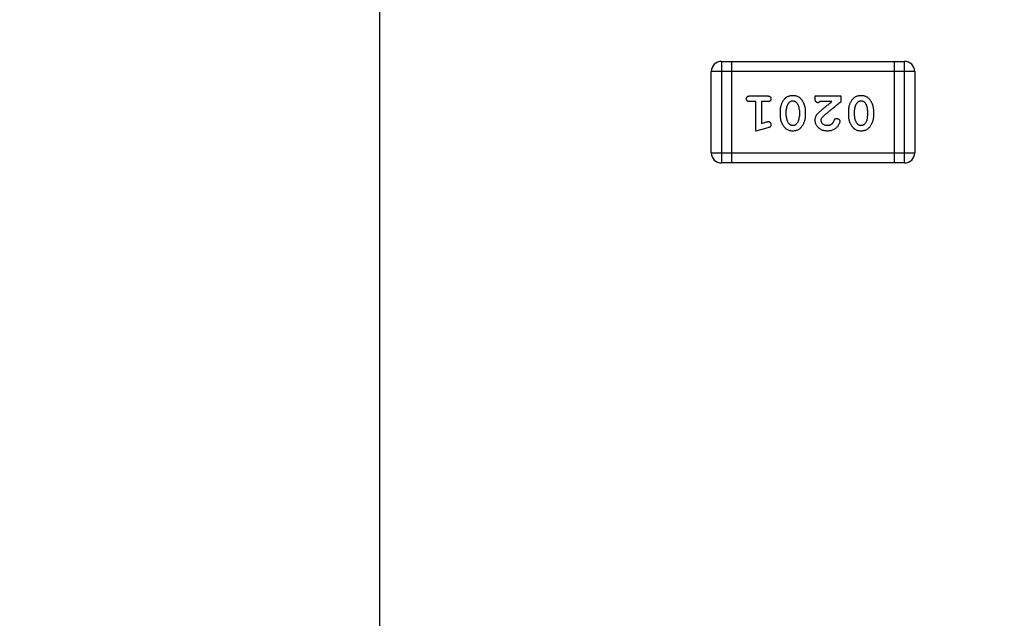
# Model space of a CAD drawing. Header units: millimetres. Extents: x 525 to 788, y 277 to 384.
# Tile 76 of 130: x 731.22 to 734.17, y 344.02 to 345.82. Entities that reach past the tile are written whole.
import ezdxf

# ---------------------------------------------------------------- set-up
doc = ezdxf.new("R2010")
doc.units = ezdxf.units.MM
doc.header["$LTSCALE"] = 5
doc.header["$PDMODE"] = 3
doc.header["$PDSIZE"] = 0.3125
doc.linetypes.add('CENTER', pattern=[0.6, 0.375, -0.075, 0.075, -0.075])
doc.layers.get('0').update_dxf_attribs({"linetype": 'CONTINUOUS'})
doc.layers.get('Defpoints').update_dxf_attribs({"linetype": 'CONTINUOUS'})
doc.layers.add('dim', color=6, linetype='CONTINUOUS', lineweight=9)
doc.styles.add('Verdana', font='verdana.ttf', dxfattribs={"height": 3})
doc.dimstyles.new('aaaaaaaa 3.0', dxfattribs={"dimtxt": 3, "dimasz": 2.5, "dimexe": 1.25, "dimexo": 0.625, "dimtad": 1, "dimzin": 9, "dimdsep": 46, "dimtxsty": 'Verdana', "dimcen": 0, "dimazin": 0, "dimtfac": 1, "dimtofl": 0, "dimtmove": 0, "dimatfit": 3, "dimfxl": 1, "dimlwd": 25, "dimlwe": 25, "dimarcsym": 0})

# ---------------------------------------------------------------- blocks, each defined once
blk = doc.blocks.new('*D51')
at = {"layer": 'Defpoints', "color": 0}
for p in [(761.8971, 367.1555), (702.8971, 340.0612), (761.8971, 340.0612)]:
    blk.add_point(p, dxfattribs=at)
at = {"layer": 'dim', "color": 0, "lineweight": 25}
for p, q in [((702.8971, 340.6862), (702.8971, 368.4055)), ((761.8971, 340.6862), (761.8971, 368.4055)), ((705.3971, 367.1555), (759.3971, 367.1555))]:
    blk.add_line(p, q, dxfattribs=at)
at = {"layer": 'dim', "color": 0}
for points in [[(705.3971, 367.5721), (705.3971, 366.7388), (702.8971, 367.1555)], [(759.3971, 366.7388), (759.3971, 367.5721), (761.8971, 367.1555)]]:
    blk.add_solid(points, dxfattribs=at)
at = {"layer": 'dim', "color": 0, "insert": (732.3971, 369.3419), "char_height": 3, "attachment_point": 5, "style": 'Verdana'}
blk.add_mtext('59', dxfattribs=at)

msp = doc.modelspace()

# ---------------------------------------------------------------- linework, layer by layer
at = {"color": 1, "linetype": 'CENTER', "ltscale": 5}
msp.add_line((732.2957, 365.5204), (732.2957, 283.3256), dxfattribs=at)
at = {"linetype": 'Continuous'}
for p, q in [((733.3203, 345.6946), (733.3203, 345.3898)), ((733.3203, 345.6946), (733.8689, 345.6946)), ((733.3508, 345.6946), (733.3508, 345.3898)), ((733.8385, 345.3898), (733.8385, 345.6946)), ((733.8689, 345.3898), (733.8689, 345.6946)), ((733.2898, 345.4203), (733.2898, 345.6641)), ((733.8994, 345.6641), (733.2898, 345.6641)), ((733.8994, 345.6641), (733.8994, 345.4203)), ((733.4058, 345.591), (733.4578, 345.591)), ((733.4232, 345.5737), (733.4058, 345.5737)), ((733.4232, 345.4856), (733.4232, 345.5737)), ((733.4405, 345.5737), (733.4405, 345.5087)), ((733.4578, 345.5737), (733.4405, 345.5737)), ((733.6009, 345.5831), (733.6009, 345.591)), ((733.6009, 345.591), (733.678, 345.591)), ((733.6513, 345.5737), (733.6151, 345.5737)), ((733.678, 345.591), (733.678, 345.5721)), ((733.4971, 345.5302), (733.4971, 345.5479)), ((733.5144, 345.5305), (733.5144, 345.5477)), ((733.5537, 345.5477), (733.5537, 345.5305)), ((733.571, 345.5479), (733.571, 345.5302)), ((733.7016, 345.5302), (733.7016, 345.5479)), ((733.7189, 345.5305), (733.7189, 345.5477)), ((733.7582, 345.5477), (733.7582, 345.5305)), ((733.7755, 345.5479), (733.7755, 345.5302)), ((733.4405, 345.5087), (733.4555, 345.5129)), ((733.4597, 345.4954), (733.4232, 345.4856)), ((733.2898, 345.4203), (733.8994, 345.4203)), ((733.8689, 345.3898), (733.3203, 345.3898))]:
    msp.add_line(p, q, dxfattribs=at)
for centre, radius, start, end in [((732.3971, 324.423), 35.9, 323.58286, 216.35846), ((733.3203, 345.6641), 0.0305, 90, 180), ((733.8689, 345.6641), 0.0305, 0, 90), ((733.3203, 345.4203), 0.0305, 180, 270), ((733.8689, 345.4203), 0.0305, 270, 0)]:
    msp.add_arc(centre, radius, start, end, dxfattribs=at)
for points, knots in [([(733.3948, 345.5823), (733.3949, 345.5829), (733.3949, 345.5841), (733.3954, 345.5858), (733.3963, 345.5873), (733.3974, 345.5886), (733.399, 345.5897), (733.4009, 345.5904), (733.4033, 345.5909), (733.4049, 345.5909), (733.4058, 345.591)], [0, 0, 0, 0, 0.11508, 0.223334, 0.32935, 0.439023, 0.554571, 0.682512, 0.830988, 1, 1, 1, 1]), ([(733.4058, 345.5737), (733.4049, 345.5737), (733.4033, 345.5737), (733.4009, 345.5742), (733.399, 345.5749), (733.3974, 345.576), (733.3963, 345.5773), (733.3954, 345.5788), (733.3949, 345.5805), (733.3949, 345.5817), (733.3948, 345.5823)], [0, 0, 0, 0, 0.169144, 0.317737, 0.446349, 0.561988, 0.671746, 0.776491, 0.88483, 1, 1, 1, 1]), ([(733.4578, 345.591), (733.4587, 345.5909), (733.4603, 345.5909), (733.4627, 345.5904), (733.4646, 345.5897), (733.4662, 345.5886), (733.4673, 345.5873), (733.4682, 345.5858), (733.4687, 345.5841), (733.4687, 345.5829), (733.4688, 345.5823)], [0, 0, 0, 0, 0.16897, 0.317409, 0.445319, 0.562107, 0.670731, 0.776722, 0.884949, 1, 1, 1, 1]), ([(733.4688, 345.5823), (733.4687, 345.5817), (733.4687, 345.5805), (733.4682, 345.5788), (733.4673, 345.5774), (733.4662, 345.576), (733.4646, 345.5749), (733.4627, 345.5742), (733.4603, 345.5737), (733.4587, 345.5737), (733.4578, 345.5737)], [0, 0, 0, 0, 0.115142, 0.223454, 0.328172, 0.436882, 0.553761, 0.682342, 0.830898, 1, 1, 1, 1]), ([(733.4971, 345.5479), (733.4971, 345.5492), (733.4972, 345.5518), (733.4976, 345.5557), (733.4984, 345.5596), (733.4994, 345.5634), (733.5008, 345.5671), (733.5024, 345.5709), (733.5044, 345.5745), (733.5066, 345.5781), (733.509, 345.5815), (733.5119, 345.5845), (733.5149, 345.587), (733.5182, 345.589), (733.5218, 345.5906), (733.5256, 345.5917), (733.5297, 345.5924), (733.5325, 345.5925), (733.534, 345.5925)], [0, 0, 0, 0, 0.060689, 0.121343, 0.182007, 0.242891, 0.304904, 0.367913, 0.432239, 0.498506, 0.563959, 0.626551, 0.687255, 0.747176, 0.80728, 0.868949, 0.932783, 1, 1, 1, 1]), ([(733.5339, 345.5752), (733.5333, 345.5752), (733.5321, 345.5752), (733.5304, 345.5749), (733.5287, 345.5745), (733.5271, 345.5738), (733.5256, 345.573), (733.5242, 345.572), (733.5228, 345.5708), (733.522, 345.5699), (733.5216, 345.5694)], [0, 0, 0, 0, 0.131209, 0.256723, 0.37792, 0.50022, 0.619846, 0.74393, 0.870147, 1, 1, 1, 1]), ([(733.5461, 345.57), (733.5457, 345.5704), (733.545, 345.5712), (733.5437, 345.5723), (733.5424, 345.5732), (733.5409, 345.5739), (733.5393, 345.5745), (733.5376, 345.575), (733.5358, 345.5752), (733.5346, 345.5752), (733.5339, 345.5752)], [0, 0, 0, 0, 0.12172, 0.241043, 0.3598, 0.478381, 0.600838, 0.728151, 0.860156, 1, 1, 1, 1]), ([(733.534, 345.5925), (733.5356, 345.5925), (733.5388, 345.5924), (733.5434, 345.5916), (733.5476, 345.5903), (733.5508, 345.5887), (733.5531, 345.5871), (733.5549, 345.5856), (733.5566, 345.584), (733.5583, 345.5821), (733.5599, 345.58), (733.5615, 345.5777), (733.5632, 345.5751), (733.5647, 345.5724), (733.5662, 345.5695), (733.5675, 345.5666), (733.5686, 345.5636), (733.5695, 345.5605), (733.5702, 345.5574), (733.5707, 345.5543), (733.571, 345.5511), (733.571, 345.549), (733.571, 345.5479)], [0, 0, 0, 0, 0.076241, 0.14777, 0.214938, 0.279794, 0.312415, 0.347311, 0.383919, 0.422991, 0.464187, 0.508125, 0.554688, 0.604308, 0.654695, 0.704824, 0.753962, 0.80311, 0.851868, 0.90118, 0.950114, 1, 1, 1, 1]), ([(733.6096, 345.5705), (733.6089, 345.5705), (733.6077, 345.5706), (733.606, 345.5712), (733.6045, 345.5721), (733.6032, 345.5734), (733.6021, 345.5751), (733.6014, 345.5774), (733.601, 345.5801), (733.6009, 345.582), (733.6009, 345.5831)], [0, 0, 0, 0, 0.109555, 0.210825, 0.309971, 0.413176, 0.526426, 0.65906, 0.8156, 1, 1, 1, 1]), ([(733.6151, 345.5737), (733.6146, 345.5732), (733.6138, 345.5723), (733.6123, 345.5713), (733.611, 345.5706), (733.61, 345.5706), (733.6096, 345.5705)], [0, 0, 0, 0, 0.304403, 0.567319, 0.79389, 1, 1, 1, 1]), ([(733.6177, 345.5466), (733.6185, 345.5473), (733.6202, 345.5488), (733.6232, 345.5513), (733.6266, 345.5541), (733.6305, 345.5573), (733.635, 345.5609), (733.64, 345.5648), (733.6454, 345.5691), (733.6493, 345.5721), (733.6513, 345.5737)], [0, 0, 0, 0, 0.073588, 0.162207, 0.26506, 0.382236, 0.515259, 0.662174, 0.823338, 1, 1, 1, 1]), ([(733.678, 345.5721), (733.6761, 345.5707), (733.6725, 345.5679), (733.6673, 345.5638), (733.6623, 345.5599), (733.6576, 345.5562), (733.6531, 345.5528), (733.649, 345.5494), (733.6451, 345.5464), (733.6416, 345.5434), (733.6383, 345.5407), (733.6352, 345.5382), (733.6325, 345.5359), (733.6301, 345.5338), (733.6279, 345.5318), (733.626, 345.5301), (733.6244, 345.5285), (733.6234, 345.5276), (733.623, 345.5271)], [0, 0, 0, 0, 0.098607, 0.192241, 0.281174, 0.365408, 0.444671, 0.518965, 0.588561, 0.653679, 0.713615, 0.768858, 0.819369, 0.865194, 0.905848, 0.942058, 0.973353, 1, 1, 1, 1]), ([(733.7016, 345.5479), (733.7016, 345.5492), (733.7017, 345.5518), (733.7021, 345.5557), (733.7029, 345.5596), (733.7039, 345.5634), (733.7053, 345.5671), (733.707, 345.5709), (733.7089, 345.5745), (733.7111, 345.5781), (733.7136, 345.5815), (733.7164, 345.5845), (733.7194, 345.587), (733.7227, 345.589), (733.7263, 345.5906), (733.7301, 345.5917), (733.7342, 345.5924), (733.7371, 345.5925), (733.7385, 345.5925)], [0, 0, 0, 0, 0.060689, 0.121343, 0.182007, 0.242891, 0.304904, 0.367913, 0.432239, 0.498506, 0.563959, 0.626551, 0.687255, 0.747176, 0.80728, 0.868949, 0.932783, 1, 1, 1, 1]), ([(733.7384, 345.5752), (733.7378, 345.5752), (733.7366, 345.5752), (733.7349, 345.5749), (733.7332, 345.5745), (733.7316, 345.5738), (733.7301, 345.573), (733.7287, 345.572), (733.7273, 345.5708), (733.7266, 345.5699), (733.7262, 345.5694)], [0, 0, 0, 0, 0.131209, 0.256723, 0.37792, 0.50022, 0.619846, 0.74393, 0.870147, 1, 1, 1, 1]), ([(733.7506, 345.57), (733.7502, 345.5704), (733.7495, 345.5712), (733.7483, 345.5723), (733.7469, 345.5732), (733.7454, 345.5739), (733.7438, 345.5745), (733.7421, 345.575), (733.7403, 345.5752), (733.7391, 345.5752), (733.7384, 345.5752)], [0, 0, 0, 0, 0.12172, 0.241043, 0.3598, 0.478381, 0.600838, 0.728151, 0.860156, 1, 1, 1, 1]), ([(733.7385, 345.5925), (733.7401, 345.5925), (733.7433, 345.5924), (733.7479, 345.5916), (733.7521, 345.5903), (733.7553, 345.5887), (733.7576, 345.5871), (733.7594, 345.5856), (733.7611, 345.584), (733.7628, 345.5821), (733.7644, 345.58), (733.7661, 345.5777), (733.7677, 345.5751), (733.7693, 345.5724), (733.7707, 345.5695), (733.772, 345.5666), (733.7731, 345.5636), (733.774, 345.5605), (733.7747, 345.5574), (733.7752, 345.5543), (733.7755, 345.5511), (733.7755, 345.549), (733.7755, 345.5479)], [0, 0, 0, 0, 0.076241, 0.14777, 0.214938, 0.279794, 0.312415, 0.347311, 0.383919, 0.422991, 0.464187, 0.508125, 0.554688, 0.604308, 0.654695, 0.704824, 0.753962, 0.80311, 0.851868, 0.90118, 0.950114, 1, 1, 1, 1]), ([(733.5216, 345.5694), (733.5211, 345.5687), (733.5199, 345.5672), (733.5185, 345.5648), (733.5172, 345.5623), (733.5162, 345.5596), (733.5153, 345.5568), (733.5148, 345.5539), (733.5145, 345.5508), (733.5144, 345.5487), (733.5144, 345.5477)], [0, 0, 0, 0, 0.120659, 0.241221, 0.360872, 0.483058, 0.606571, 0.733737, 0.864551, 1, 1, 1, 1]), ([(733.5537, 345.5477), (733.5537, 345.5487), (733.5536, 345.5508), (733.5533, 345.5538), (733.5527, 345.5568), (733.5518, 345.5597), (733.5508, 345.5624), (733.5494, 345.565), (733.5479, 345.5676), (733.5467, 345.5692), (733.5461, 345.57)], [0, 0, 0, 0, 0.130956, 0.258528, 0.38384, 0.507417, 0.629111, 0.751639, 0.875073, 1, 1, 1, 1]), ([(733.6009, 345.5183), (733.6009, 345.5195), (733.601, 345.5217), (733.6016, 345.525), (733.6025, 345.5282), (733.6036, 345.5307), (733.6047, 345.5328), (733.6058, 345.5344), (733.6071, 345.5362), (733.6088, 345.5381), (733.6106, 345.54), (733.6127, 345.5421), (733.6151, 345.5444), (733.6168, 345.5459), (733.6177, 345.5466)], [0, 0, 0, 0, 0.099468, 0.19651, 0.292424, 0.388554, 0.439455, 0.497554, 0.562776, 0.634765, 0.714721, 0.802272, 0.896998, 1, 1, 1, 1]), ([(733.7262, 345.5694), (733.7256, 345.5687), (733.7244, 345.5672), (733.723, 345.5648), (733.7217, 345.5623), (733.7207, 345.5596), (733.7199, 345.5568), (733.7193, 345.5539), (733.719, 345.5508), (733.7189, 345.5487), (733.7189, 345.5477)], [0, 0, 0, 0, 0.120659, 0.241221, 0.360872, 0.483058, 0.606571, 0.733737, 0.864551, 1, 1, 1, 1]), ([(733.7582, 345.5477), (733.7582, 345.5487), (733.7582, 345.5508), (733.7578, 345.5538), (733.7572, 345.5568), (733.7564, 345.5597), (733.7553, 345.5624), (733.754, 345.565), (733.7524, 345.5676), (733.7512, 345.5692), (733.7506, 345.57)], [0, 0, 0, 0, 0.130956, 0.258528, 0.38384, 0.507417, 0.629111, 0.751639, 0.875073, 1, 1, 1, 1]), ([(733.4555, 345.5129), (733.456, 345.513), (733.4571, 345.5133), (733.4585, 345.5136), (733.4598, 345.5138), (733.4605, 345.5139), (733.4609, 345.5139)], [0, 0, 0, 0, 0.317695, 0.586856, 0.816849, 1, 1, 1, 1]), ([(733.4609, 345.5139), (733.4614, 345.5139), (733.4624, 345.5138), (733.4639, 345.5133), (733.4653, 345.5124), (733.4665, 345.5112), (733.4675, 345.5098), (733.4682, 345.5082), (733.4687, 345.5065), (733.4687, 345.5052), (733.4688, 345.5046)], [0, 0, 0, 0, 0.115419, 0.228853, 0.345045, 0.47125, 0.60164, 0.72958, 0.861185, 1, 1, 1, 1]), ([(733.5342, 345.4856), (733.5326, 345.4856), (733.5294, 345.4857), (733.5249, 345.4865), (733.5207, 345.4878), (733.5175, 345.4894), (733.5152, 345.491), (733.5134, 345.4924), (733.5117, 345.4941), (733.51, 345.4959), (733.5084, 345.498), (733.5067, 345.5003), (733.5051, 345.5029), (733.5035, 345.5056), (733.502, 345.5085), (733.5007, 345.5115), (733.4996, 345.5145), (733.4986, 345.5175), (733.498, 345.5206), (733.4974, 345.5238), (733.4971, 345.527), (733.4971, 345.5291), (733.4971, 345.5302)], [0, 0, 0, 0, 0.075814, 0.146482, 0.213608, 0.277912, 0.310829, 0.345167, 0.382026, 0.420793, 0.462199, 0.50664, 0.553174, 0.602953, 0.653483, 0.703732, 0.753196, 0.80242, 0.851518, 0.900484, 0.950145, 1, 1, 1, 1]), ([(733.5144, 345.5305), (733.5144, 345.5294), (733.5145, 345.5273), (733.5148, 345.5243), (733.5154, 345.5213), (733.5163, 345.5185), (733.5173, 345.5157), (733.5186, 345.5131), (733.5202, 345.5106), (733.5214, 345.509), (733.522, 345.5082)], [0, 0, 0, 0, 0.131151, 0.257896, 0.383189, 0.505968, 0.628799, 0.751052, 0.874669, 1, 1, 1, 1]), ([(733.571, 345.5302), (733.571, 345.5289), (733.5709, 345.5263), (733.5705, 345.5224), (733.5697, 345.5186), (733.5687, 345.5148), (733.5674, 345.511), (733.5657, 345.5073), (733.5638, 345.5036), (733.5616, 345.5), (733.5591, 345.4966), (733.5563, 345.4937), (733.5533, 345.4912), (733.55, 345.4891), (733.5464, 345.4875), (733.5426, 345.4864), (733.5385, 345.4857), (733.5357, 345.4856), (733.5342, 345.4856)], [0, 0, 0, 0, 0.060765, 0.121115, 0.181408, 0.242837, 0.30444, 0.367528, 0.431756, 0.498106, 0.563641, 0.626589, 0.687369, 0.747241, 0.80742, 0.869166, 0.93308, 1, 1, 1, 1]), ([(733.5465, 345.5087), (733.5471, 345.5094), (733.5482, 345.5109), (733.5497, 345.5133), (733.551, 345.5158), (733.5519, 345.5185), (733.5528, 345.5213), (733.5533, 345.5243), (733.5536, 345.5273), (733.5537, 345.5294), (733.5537, 345.5305)], [0, 0, 0, 0, 0.120655, 0.241215, 0.360863, 0.482064, 0.606581, 0.733743, 0.864554, 1, 1, 1, 1]), ([(733.6376, 345.4856), (733.6363, 345.4856), (733.6337, 345.4857), (733.6299, 345.4861), (733.6264, 345.4869), (733.6229, 345.4879), (733.6197, 345.4893), (733.6167, 345.4909), (733.6138, 345.4929), (733.6112, 345.4951), (733.6088, 345.4975), (733.6067, 345.5001), (733.6049, 345.5029), (733.6034, 345.5057), (733.6023, 345.5087), (733.6015, 345.5118), (733.601, 345.515), (733.601, 345.5172), (733.6009, 345.5183)], [0, 0, 0, 0, 0.071698, 0.140683, 0.207081, 0.271675, 0.334884, 0.397604, 0.460704, 0.523944, 0.586642, 0.647136, 0.706007, 0.763885, 0.821852, 0.879744, 0.939019, 1, 1, 1, 1]), ([(733.623, 345.5271), (733.6223, 345.5263), (733.6209, 345.5247), (733.6194, 345.5223), (733.6184, 345.5198), (733.6183, 345.5182), (733.6182, 345.5174)], [0, 0, 0, 0, 0.29683, 0.557191, 0.787164, 1, 1, 1, 1]), ([(733.6182, 345.5174), (733.6183, 345.5165), (733.6184, 345.5146), (733.6195, 345.5119), (733.6212, 345.5094), (733.6235, 345.5072), (733.6264, 345.5052), (733.6298, 345.5039), (733.6336, 345.503), (733.6363, 345.5029), (733.6377, 345.5029)], [0, 0, 0, 0, 0.10389, 0.208117, 0.317701, 0.439, 0.5673, 0.700652, 0.843656, 1, 1, 1, 1]), ([(733.6749, 345.5149), (733.6748, 345.514), (733.6746, 345.512), (733.6737, 345.509), (733.6722, 345.5057), (733.6703, 345.5021), (733.6678, 345.4986), (733.6646, 345.4953), (733.661, 345.4924), (733.6568, 345.49), (733.6523, 345.488), (733.6476, 345.4866), (733.6426, 345.4857), (733.6393, 345.4856), (733.6376, 345.4856)], [0, 0, 0, 0, 0.05198, 0.112599, 0.181812, 0.262014, 0.347645, 0.433803, 0.522565, 0.615648, 0.710944, 0.806017, 0.901714, 1, 1, 1, 1]), ([(733.6526, 345.5083), (733.6531, 345.5088), (733.6542, 345.5098), (733.6554, 345.5119), (733.6566, 345.5142), (733.6572, 345.5159), (733.6576, 345.5168)], [0, 0, 0, 0, 0.218633, 0.455815, 0.714482, 1, 1, 1, 1]), ([(733.6576, 345.5168), (733.6578, 345.5173), (733.6581, 345.5184), (733.6589, 345.5198), (733.6598, 345.5209), (733.6608, 345.5218), (733.662, 345.5225), (733.6632, 345.523), (733.6646, 345.5233), (733.6655, 345.5233), (733.666, 345.5233)], [0, 0, 0, 0, 0.152978, 0.288531, 0.413908, 0.529457, 0.640594, 0.753869, 0.872653, 1, 1, 1, 1]), ([(733.666, 345.5233), (733.6666, 345.5233), (733.6678, 345.5233), (733.6694, 345.5227), (733.6709, 345.5219), (733.6723, 345.5208), (733.6734, 345.5195), (733.6742, 345.5181), (733.6748, 345.5165), (733.6748, 345.5154), (733.6749, 345.5149)], [0, 0, 0, 0, 0.129747, 0.253584, 0.379018, 0.509834, 0.639005, 0.760517, 0.879144, 1, 1, 1, 1]), ([(733.7387, 345.4856), (733.7371, 345.4856), (733.734, 345.4857), (733.7294, 345.4865), (733.7252, 345.4878), (733.7221, 345.4894), (733.7197, 345.491), (733.718, 345.4924), (733.7163, 345.4941), (733.7145, 345.4959), (733.7129, 345.498), (733.7112, 345.5003), (733.7096, 345.5029), (733.708, 345.5056), (733.7065, 345.5085), (733.7052, 345.5115), (733.7041, 345.5145), (733.7032, 345.5175), (733.7025, 345.5206), (733.7019, 345.5238), (733.7017, 345.527), (733.7016, 345.5291), (733.7016, 345.5302)], [0, 0, 0, 0, 0.075814, 0.146482, 0.213608, 0.277912, 0.310829, 0.345167, 0.382026, 0.420793, 0.462199, 0.50664, 0.553174, 0.602953, 0.653483, 0.703732, 0.753196, 0.80242, 0.851518, 0.900484, 0.950145, 1, 1, 1, 1]), ([(733.7189, 345.5305), (733.7189, 345.5294), (733.719, 345.5273), (733.7193, 345.5243), (733.7199, 345.5213), (733.7208, 345.5185), (733.7218, 345.5157), (733.7231, 345.5131), (733.7247, 345.5106), (733.7259, 345.509), (733.7265, 345.5082)], [0, 0, 0, 0, 0.131151, 0.257896, 0.383189, 0.505968, 0.628799, 0.751052, 0.874669, 1, 1, 1, 1]), ([(733.7755, 345.5302), (733.7755, 345.5289), (733.7755, 345.5263), (733.775, 345.5224), (733.7743, 345.5186), (733.7732, 345.5148), (733.7719, 345.511), (733.7702, 345.5073), (733.7683, 345.5036), (733.7661, 345.5), (733.7636, 345.4966), (733.7608, 345.4937), (733.7578, 345.4912), (733.7545, 345.4891), (733.7509, 345.4875), (733.7471, 345.4864), (733.743, 345.4857), (733.7402, 345.4856), (733.7387, 345.4856)], [0, 0, 0, 0, 0.060765, 0.121115, 0.181408, 0.242837, 0.30444, 0.367528, 0.431756, 0.498106, 0.563641, 0.626589, 0.687369, 0.747241, 0.80742, 0.869166, 0.93308, 1, 1, 1, 1]), ([(733.751, 345.5087), (733.7516, 345.5094), (733.7527, 345.5109), (733.7542, 345.5133), (733.7555, 345.5158), (733.7565, 345.5185), (733.7573, 345.5213), (733.7578, 345.5243), (733.7582, 345.5273), (733.7582, 345.5294), (733.7582, 345.5305)], [0, 0, 0, 0, 0.120655, 0.241215, 0.360863, 0.482064, 0.606581, 0.733743, 0.864554, 1, 1, 1, 1]), ([(733.4688, 345.5046), (733.4688, 345.5041), (733.4687, 345.503), (733.4684, 345.5015), (733.4678, 345.5001), (733.467, 345.499), (733.4659, 345.4979), (733.4642, 345.497), (733.4621, 345.4962), (733.4606, 345.4957), (733.4597, 345.4954)], [0, 0, 0, 0, 0.117975, 0.226369, 0.325756, 0.420396, 0.524672, 0.655073, 0.812679, 1, 1, 1, 1]), ([(733.522, 345.5082), (733.5223, 345.5077), (733.5231, 345.5069), (733.5243, 345.5058), (733.5257, 345.5049), (733.5272, 345.5042), (733.5287, 345.5036), (733.5304, 345.5032), (733.5322, 345.5029), (733.5335, 345.5029), (733.5341, 345.5029)], [0, 0, 0, 0, 0.121774, 0.242501, 0.36131, 0.479943, 0.602453, 0.729823, 0.861885, 1, 1, 1, 1]), ([(733.5341, 345.5029), (733.5347, 345.5029), (733.5359, 345.5029), (733.5377, 345.5032), (733.5394, 345.5036), (733.541, 345.5043), (733.5425, 345.5051), (733.5439, 345.5061), (733.5453, 345.5073), (733.5461, 345.5082), (733.5465, 345.5087)], [0, 0, 0, 0, 0.130594, 0.257239, 0.379548, 0.501275, 0.621867, 0.743954, 0.86958, 1, 1, 1, 1]), ([(733.6377, 345.5029), (733.6384, 345.5029), (733.6399, 345.5029), (733.642, 345.5032), (733.644, 345.5036), (733.6459, 345.5042), (733.6477, 345.505), (733.6495, 345.5059), (733.6511, 345.507), (733.6521, 345.5078), (733.6526, 345.5083)], [0, 0, 0, 0, 0.135186, 0.265299, 0.392428, 0.514867, 0.636664, 0.756861, 0.878127, 1, 1, 1, 1]), ([(733.7265, 345.5082), (733.7268, 345.5077), (733.7276, 345.5069), (733.7288, 345.5058), (733.7302, 345.5049), (733.7317, 345.5042), (733.7332, 345.5036), (733.7349, 345.5032), (733.7368, 345.5029), (733.738, 345.5029), (733.7386, 345.5029)], [0, 0, 0, 0, 0.121774, 0.242501, 0.36131, 0.479943, 0.602453, 0.729823, 0.861885, 1, 1, 1, 1]), ([(733.7386, 345.5029), (733.7392, 345.5029), (733.7404, 345.5029), (733.7422, 345.5032), (733.7439, 345.5036), (733.7455, 345.5043), (733.747, 345.5051), (733.7484, 345.5061), (733.7498, 345.5073), (733.7506, 345.5082), (733.751, 345.5087)], [0, 0, 0, 0, 0.130594, 0.257239, 0.379548, 0.501275, 0.621867, 0.743954, 0.86958, 1, 1, 1, 1])]:
    msp.add_open_spline(points, degree=3, knots=knots, dxfattribs=at)

# ---------------------------------------------------------------- dimensions: what is measured, and where the dimension line sits
at = {"layer": 'dim'}
dim = msp.add_linear_dim(base=(761.8971, 367.1555), p1=(702.8971, 340.0612), p2=(761.8971, 340.0612), dimstyle='aaaaaaaa 3.0', dxfattribs=at)
dim.commit()
dim.dimension.update_dxf_attribs({"geometry": '*D51', "text_midpoint": (732.3971, 369.3419)})

doc.saveas('drawing.dxf')
